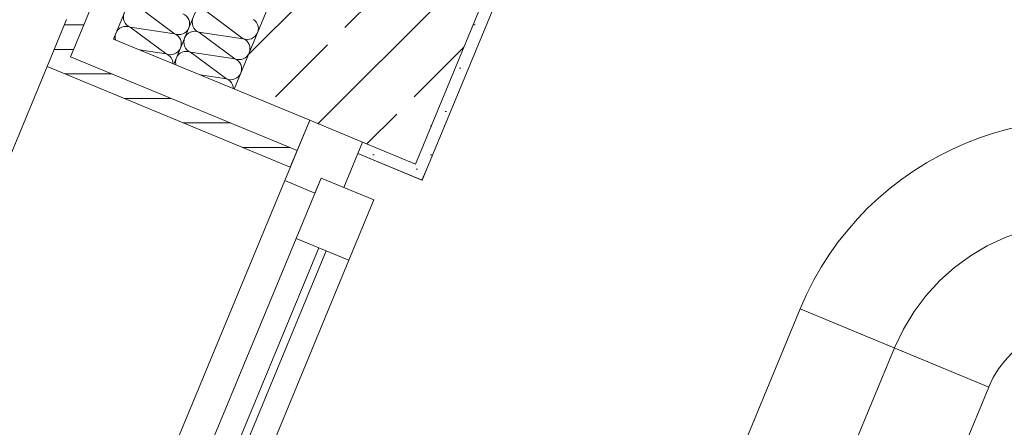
# Model space of a CAD drawing. Header units: metres. Extents: x -80 to 1923, y -189 to 69.
# Tile 85 of 256: x 928.312 to 929.517, y 8.717 to 9.216. Entities that reach past the tile are written whole.
import ezdxf

# ---------------------------------------------------------------- set-up
doc = ezdxf.new("R2010")
doc.units = ezdxf.units.M
doc.header["$MEASUREMENT"] = 0
doc.linetypes.add('STRICHPUNKT2', pattern=[12.7, 6.35, -3.175, 0, -3.175])
doc.layers.add('70 Lüftung', color=7, linetype='Continuous')
doc.layers.add('Neubau_10 Wand außen', color=7, linetype='Continuous')
pattern_1 = [(0, (929.770002, 0), (0, 0.03), [])]
pattern_2 = [(45, (929.770002, 0), (-0.01767767, 0.01767767), [0, -0.025])]

# ---------------------------------------------------------------- blocks, each defined once
blk = doc.blocks.new('*X159', base_point=(929.77, 0))
at = {"layer": 'Neubau_10 Wand außen', "color": 8, "linetype": 'Continuous', "lineweight": 9}
for p, q in [((928.457, 9.2319), (928.5012, 9.1991)), ((928.4468, 9.2072), (928.491, 9.1745)), ((928.4468, 9.2072), (928.5012, 9.1991)), ((928.4585, 9.1793), (928.491, 9.1745))]:
    blk.add_line(p, q, dxfattribs=at)
for centre, start, end in [((928.4519, 9.2195), 157.5, 247.5), ((928.5063, 9.2114), 337.5, 67.5), ((928.4417, 9.1949), 67.5, 157.5), ((928.5063, 9.2114), 247.5, 337.5), ((928.4417, 9.1949), 157.5, 194.1733), ((928.4961, 9.1868), 337.5, 67.5), ((928.4961, 9.1868), 247.5, 337.5), ((928.4859, 9.1622), 1.2501, 67.5)]:
    blk.add_arc(centre, 0.0133, start, end, dxfattribs=at)
blk = doc.blocks.new('*X164', base_point=(929.77, 0))
at = {"layer": 'Neubau_10 Wand außen', "color": 8, "linetype": 'Continuous', "lineweight": 9}
for p, q in [((928.5237, 9.2187), (928.523, 9.2162)), ((928.5411, 9.2259), (928.5853, 9.1931)), ((928.523, 9.2162), (928.5227, 9.2136)), ((928.5227, 9.2136), (928.523, 9.211)), ((928.523, 9.211), (928.5237, 9.2085)), ((928.5237, 9.2085), (928.525, 9.2061)), ((928.525, 9.2061), (928.5266, 9.2041)), ((928.5998, 9.2149), (928.5978, 9.2166)), ((928.6015, 9.2129), (928.5998, 9.2149)), ((928.6027, 9.2106), (928.6015, 9.2129)), ((928.6035, 9.2081), (928.6027, 9.2106)), ((928.6038, 9.2055), (928.6035, 9.2081)), ((928.6035, 9.2029), (928.6038, 9.2055)), ((928.5135, 9.194), (928.5128, 9.1915)), ((928.5148, 9.1963), (928.5135, 9.194)), ((928.5164, 9.1983), (928.5148, 9.1963)), ((928.5184, 9.2), (928.5164, 9.1983)), ((928.5207, 9.2012), (928.5184, 9.2)), ((928.5232, 9.202), (928.5207, 9.2012)), ((928.5258, 9.2023), (928.5232, 9.202)), ((928.5284, 9.202), (928.5258, 9.2023)), ((928.5266, 9.2041), (928.5286, 9.2025)), ((928.5309, 9.2012), (928.5284, 9.202)), ((928.5286, 9.2025), (928.5309, 9.2012)), ((928.5309, 9.2012), (928.5853, 9.1931)), ((928.5309, 9.2012), (928.5751, 9.1685)), ((928.5853, 9.1931), (928.5878, 9.1924)), ((928.5876, 9.1919), (928.5853, 9.1931)), ((928.593, 9.1924), (928.5955, 9.1931)), ((928.5955, 9.1931), (928.5978, 9.1944)), ((928.5978, 9.1944), (928.5998, 9.196)), ((928.5998, 9.196), (928.6015, 9.1981)), ((928.6015, 9.1981), (928.6027, 9.2004)), ((928.6027, 9.2004), (928.6035, 9.2029)), ((928.5128, 9.1915), (928.5125, 9.1889)), ((928.5125, 9.1889), (928.5128, 9.1863)), ((928.5128, 9.1863), (928.5135, 9.1838)), ((928.5135, 9.1838), (928.5148, 9.1815)), ((928.5148, 9.1815), (928.5164, 9.1795)), ((928.5896, 9.1903), (928.5876, 9.1919)), ((928.5878, 9.1924), (928.5904, 9.1921)), ((928.5913, 9.1882), (928.5896, 9.1903)), ((928.5904, 9.1921), (928.593, 9.1924)), ((928.5925, 9.1859), (928.5913, 9.1882)), ((928.5933, 9.1834), (928.5925, 9.1859)), ((928.5935, 9.1808), (928.5933, 9.1834)), ((928.5933, 9.1782), (928.5935, 9.1808)), ((928.5033, 9.1694), (928.5026, 9.1669)), ((928.5045, 9.1717), (928.5033, 9.1694)), ((928.5062, 9.1737), (928.5045, 9.1717)), ((928.5082, 9.1754), (928.5062, 9.1737)), ((928.5105, 9.1766), (928.5082, 9.1754)), ((928.513, 9.1774), (928.5105, 9.1766)), ((928.5156, 9.1776), (928.513, 9.1774)), ((928.5182, 9.1774), (928.5156, 9.1776)), ((928.5164, 9.1795), (928.5184, 9.1778)), ((928.5207, 9.1766), (928.5182, 9.1774)), ((928.5184, 9.1778), (928.5207, 9.1766)), ((928.5207, 9.1766), (928.5649, 9.1439)), ((928.5207, 9.1766), (928.5751, 9.1685)), ((928.5853, 9.1685), (928.5876, 9.1697)), ((928.5876, 9.1697), (928.5896, 9.1714)), ((928.5896, 9.1714), (928.5913, 9.1734)), ((928.5913, 9.1734), (928.5925, 9.1757)), ((928.5925, 9.1757), (928.5933, 9.1782)), ((928.5026, 9.1669), (928.5023, 9.1643)), ((928.5023, 9.1643), (928.5026, 9.1617)), ((928.5026, 9.1617), (928.5028, 9.161)), ((928.5751, 9.1685), (928.5776, 9.1678)), ((928.5774, 9.1673), (928.5751, 9.1685)), ((928.5794, 9.1656), (928.5774, 9.1673)), ((928.5776, 9.1678), (928.5802, 9.1675)), ((928.5811, 9.1636), (928.5794, 9.1656)), ((928.5802, 9.1675), (928.5828, 9.1678)), ((928.5823, 9.1613), (928.5811, 9.1636)), ((928.5831, 9.1588), (928.5823, 9.1613)), ((928.5828, 9.1678), (928.5853, 9.1685)), ((928.5833, 9.1562), (928.5831, 9.1588)), ((928.5324, 9.1487), (928.5649, 9.1439)), ((928.5751, 9.1439), (928.5774, 9.1451)), ((928.5774, 9.1451), (928.5794, 9.1468)), ((928.5794, 9.1468), (928.5811, 9.1488)), ((928.5811, 9.1488), (928.5823, 9.1511)), ((928.5823, 9.1511), (928.5831, 9.1536)), ((928.5831, 9.1536), (928.5833, 9.1562)), ((928.5649, 9.1439), (928.5674, 9.1431)), ((928.5672, 9.1426), (928.5649, 9.1439)), ((928.5692, 9.141), (928.5672, 9.1426)), ((928.5674, 9.1431), (928.57, 9.1429)), ((928.5709, 9.139), (928.5692, 9.141)), ((928.57, 9.1429), (928.5726, 9.1431)), ((928.5721, 9.1367), (928.5709, 9.139)), ((928.5729, 9.1342), (928.5721, 9.1367)), ((928.5726, 9.1431), (928.5751, 9.1439)), ((928.5731, 9.1319), (928.5729, 9.1342))]:
    blk.add_line(p, q, dxfattribs=at)
blk = doc.blocks.new('4 Flügelfenster 1+2+1 27_2')
at = {"layer": 'Neubau_10 Wand außen', "color": 7, "linetype": 'Continuous', "lineweight": 13}
for p, q in [((2.005, 0.085), (1.99, 0.085)), ((1.99, 0), (1.99, 0.085)), ((1.865, -0.03), (1.865, 0.04)), ((1.865, 0.04), (1.945, 0.04)), ((1.945, 0.04), (1.945, -0.03)), ((1.0675, 0.01), (1.865, 0.01)), ((1.945, -0.03), (1.945, 0)), ((1.945, 0), (2.005, 0)), ((2.005, -0.07), (2.005, 0)), ((2.005, -0.07), (2.005, 0)), ((1.865, 0), (1.0675, 0)), ((1.945, -0.03), (1.865, -0.03)), ((1.925, -0.07), (1.925, -0.03)), ((1.925, -0.03), (1.945, -0.03)), ((2.005, -0.07), (1.925, -0.07)), ((1.943, -0.07), (1.943, -0.392)), ((2.005, -0.392), (1.943, -0.392))]:
    blk.add_line(p, q, dxfattribs=at)
at = {"layer": 'Neubau_10 Wand außen', "color": 7, "linetype": 'Continuous', "lineweight": 9}
for p, q in [((1.0675, 0.04), (1.865, 0.04)), ((1.865, -0.03), (1.0675, -0.03)), ((1.925, -0.07), (1.0075, -0.07)), ((-1.943, -0.392), (1.943, -0.392))]:
    blk.add_line(p, q, dxfattribs=at)

msp = doc.modelspace()

# ---------------------------------------------------------------- hatches: boundary and pattern name
at = {"layer": 'Neubau_10 Wand außen', "linetype": 'Continuous', "lineweight": 9}
h = msp.add_hatch(dxfattribs=at)
h.set_pattern_fill('Holzwerkstoff_Sperrholz__D2', color=8, style=0, pattern_type=2)
h.set_pattern_definition(pattern_1)
h.paths.add_polyline_path([(928.3691, 9.2164), (928.3894, 9.208), (928.6726, 9.8916), (928.6523, 9.9)])
at = {"layer": 'Neubau_10 Wand außen', "linetype": 'Continuous', "lineweight": 0, "true_color": 0x000000}
h = msp.add_hatch(dxfattribs=at)
h.set_pattern_fill('Beton_Stahlbeton_0001', color=18, style=0, pattern_type=2)
h.set_pattern_definition([(45, (929.77, 0), (-0.0848528, 0.0848528), []), (45, (929.72758, 0.04243), (-0.0848528, 0.0848528), [0.09, -0.03])])
h.paths.add_polyline_path([(928.5742, 9.1314), (928.6666, 9.0931), (928.7312, 9.0664), (928.7959, 9.0396), (929.0791, 9.7232), (929.0144, 9.75), (928.9498, 9.7768), (928.8574, 9.8151)])
h = msp.add_hatch(dxfattribs=at)
h.set_pattern_fill('Gips_0001', color=18, style=0, pattern_type=2)
h.set_pattern_definition(pattern_2)
h.paths.add_polyline_path([(929.0791, 9.7232), (928.7959, 9.0396), (928.8098, 9.0338), (929.093, 9.7175)])
at = {"layer": 'Neubau_10 Wand außen', "linetype": 'Continuous', "lineweight": 9}
h = msp.add_hatch(dxfattribs=at)
h.set_pattern_fill('Holzwerkstoff_Sperrholz__D2', color=8, style=0, pattern_type=2)
h.set_pattern_definition(pattern_1)
h.paths.add_polyline_path([(928.3691, 9.2164), (928.3453, 9.1591), (928.6428, 9.0359), (928.6513, 9.0562), (928.3741, 9.171), (928.3894, 9.208)])
at = {"layer": 'Neubau_10 Wand außen', "linetype": 'Continuous', "lineweight": 0, "true_color": 0x000000}
h = msp.add_hatch(dxfattribs=at)
h.set_pattern_fill('Gips_0001', color=18, style=0, pattern_type=2)
h.set_pattern_definition(pattern_2)
h.paths.add_polyline_path([(928.804, 9.02), (928.8098, 9.0338), (928.7959, 9.0396), (928.7312, 9.0664), (928.7255, 9.0525)])

# ---------------------------------------------------------------- linework, layer by layer
at = {"layer": '70 Lüftung', "color": 2, "linetype": 'Continuous', "lineweight": 18}
for p, q in [((929.2667, 8.8622), (929.0742, 8.3975)), ((929.4976, 8.7665), (929.2667, 8.8622)), ((929.3343, 8.8342), (929.2667, 8.8622)), ((929.43, 8.7946), (929.3343, 8.8342)), ((929.4976, 8.7665), (929.43, 8.7946)), ((929.3052, 8.3019), (929.4976, 8.7665))]:
    msp.add_line(p, q, dxfattribs=at)
at = {"layer": '70 Lüftung', "color": 2, "linetype": 'STRICHPUNKT2', "lineweight": 18}
msp.add_line((929.1897, 8.3497), (929.3821, 8.8144), dxfattribs=at)
at = {"layer": '70 Lüftung', "color": 2, "linetype": 'Continuous', "lineweight": 18}
for radius in [0.375, 0.125]:
    msp.add_arc((929.6131, 8.7187), radius, 67.5, 157.5, dxfattribs=at)
at = {"layer": '70 Lüftung', "color": 2, "linetype": 'STRICHPUNKT2', "lineweight": 18}
msp.add_arc((929.6131, 8.7187), 0.25, 67.5, 157.5, dxfattribs=at)
at = {"layer": 'Neubau_10 Wand außen', "color": 7, "linetype": 'Continuous', "lineweight": 13}
for p, q in [((928.6726, 9.8916), (928.3894, 9.208)), ((928.7095, 9.8763), (928.4264, 9.1926)), ((928.7835, 9.8457), (928.5003, 9.162)), ((928.8574, 9.8151), (928.5742, 9.1314)), ((928.7959, 9.0396), (929.0791, 9.7232)), ((928.3691, 9.2164), (928.3453, 9.1591)), ((928.3894, 9.208), (928.3741, 9.171)), ((928.4264, 9.1926), (928.6666, 9.0931)), ((928.3741, 9.171), (928.6513, 9.0562)), ((928.6428, 9.0359), (928.3453, 9.1591)), ((928.6666, 9.0931), (928.6513, 9.0562)), ((928.6666, 9.0931), (928.7312, 9.0664)), ((928.7312, 9.0664), (928.7255, 9.0525)), ((928.7959, 9.0396), (928.7312, 9.0664)), ((928.6513, 9.0562), (928.6428, 9.0359)), ((928.7255, 9.0525), (928.804, 9.02)), ((928.8098, 9.0338), (928.804, 9.02))]:
    msp.add_line(p, q, dxfattribs=at)
at = {"layer": 'Neubau_10 Wand außen', "color": 7, "linetype": 'Continuous', "lineweight": 13, "flags": 128}
msp.add_lwpolyline([(928.8098, 9.0338), (929.093, 9.7175)], dxfattribs=at)

# ---------------------------------------------------------------- block references
at = {"layer": 'Neubau_10 Wand außen', "color": 7, "lineweight": 9}
for name in ['*X159', '*X164']:
    msp.add_blockref(name, (929.77, 0), dxfattribs=at)
at = {"layer": 'Neubau_10 Wand außen', "color": 7, "linetype": 'Continuous', "lineweight": 9, "xscale": -1, "rotation": 247.4999999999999}
msp.add_blockref('4 Flügelfenster 1+2+1 27_2', (927.964, 7.214), dxfattribs=at)

doc.saveas('drawing.dxf')
